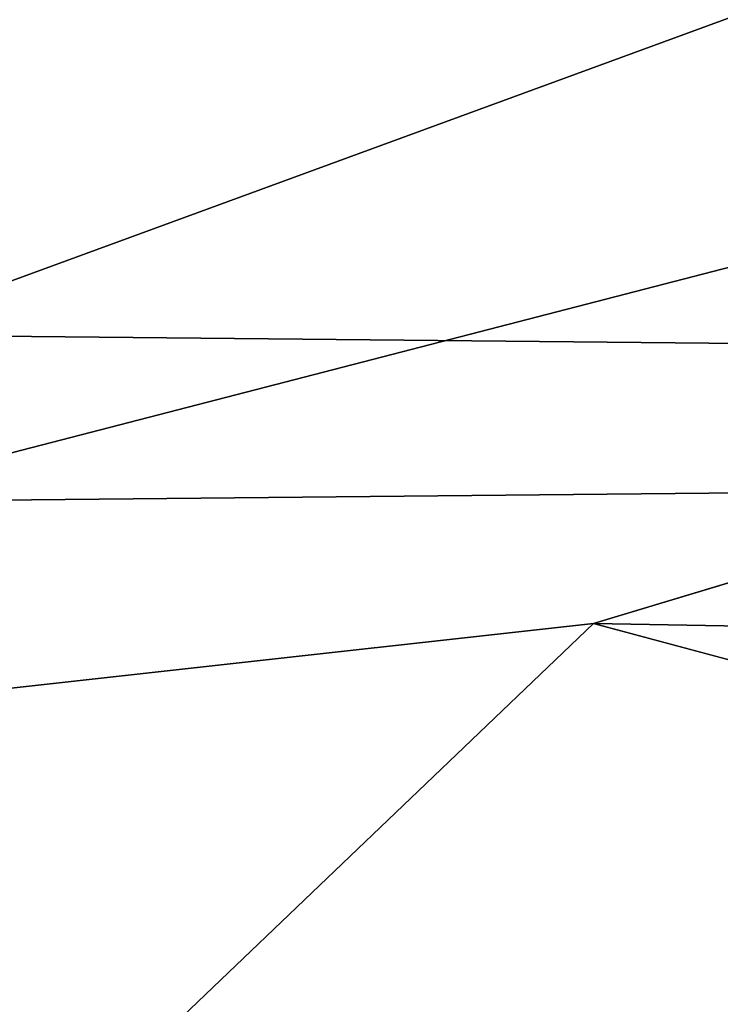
# Model space of a CAD drawing. Extents: x -250 to 250, y -426 to 356.
# Tile 56 of 256: x -5.483 to -5.012, y -240.289 to -239.627. Entities that reach past the tile are written whole.
import ezdxf

# ---------------------------------------------------------------- set-up
doc = ezdxf.new("R2010")
doc.units = 0
doc.header["$LTSCALE"] = 41.718519
for name, color, linetype in [('1626', 7, 'CONTINUOUS'), ('1627', 7, 'CONTINUOUS'), ('1629', 7, 'CONTINUOUS'), ('1647', 7, 'CONTINUOUS'), ('2502', 7, 'CONTINUOUS'), ('7', 7, 'CONTINUOUS')]:
    doc.layers.add(name, color=color, linetype=linetype)

msp = doc.modelspace()

# ---------------------------------------------------------------- linework, layer by layer
at = {"layer": '1626', "color": 7, "linetype": 'CONTINUOUS'}
msp.add_3dface([(-9.22239, -242.56576, -68.65), (-4.24643, -238.5533, -68.65), (-4.54687, -240.3587, -68.65), (-9.22239, -242.56576, -68.65)], dxfattribs=at)
at = {"layer": '1627', "color": 7, "linetype": 'CONTINUOUS'}
for points in [[(5.38093, -240.21598, -15.65), (0, -238.5, -15.65), (-5.09721, -240.03317, -15.65), (5.38093, -240.21598, -15.65)], [(-5.09721, -240.03317, -15.65), (-9.02198, -243.78393, -15.65), (0, -241.4, -15.65), (-5.09721, -240.03317, -15.65)], [(5.38093, -240.21598, -15.65), (-5.09721, -240.03317, -15.65), (0, -241.4, -15.65), (5.38093, -240.21598, -15.65)]]:
    msp.add_3dface(points, dxfattribs=at)
at = {"layer": '1629', "color": 7, "linetype": 'CONTINUOUS'}
for points in [[(-4.28827, -238.46175, -68.55), (-6.9831, -240.15751, -68.55), (-4.76091, -238.69196, -53.59381), (-4.28827, -238.46175, -68.55)], [(-4.76091, -238.69196, -53.59381), (-6.9831, -240.15751, -68.55), (-5.14908, -238.90126, -51.65), (-4.76091, -238.69196, -53.59381)], [(-5.08186, -238.86369, -16.65), (-6.9831, -240.15751, -68.55), (-8.98734, -242.12794, -16.65), (-5.08186, -238.86369, -16.65)], [(-5.14908, -238.90126, -30.15), (-6.9831, -240.15751, -68.55), (-5.08186, -238.86369, -16.65), (-5.14908, -238.90126, -30.15)], [(-5.14908, -238.90126, -51.65), (-6.9831, -240.15751, -68.55), (-5.14908, -238.90126, -30.15), (-5.14908, -238.90126, -51.65)]]:
    msp.add_3dface(points, dxfattribs=at)
at = {"layer": '1647', "color": 7, "linetype": 'CONTINUOUS'}
for points in [[(-5.08186, -238.86369, -16.65), (-6.56078, -240.19553, -15.94289), (0, -237.79289, -15.94289), (-5.08186, -238.86369, -16.65)], [(-6.56078, -240.19553, -15.94289), (0, -238.5, -15.65), (0, -237.79289, -15.94289), (-6.56078, -240.19553, -15.94289)], [(-5.09721, -240.03317, -15.65), (0, -238.5, -15.65), (-6.56078, -240.19553, -15.94289), (-5.09721, -240.03317, -15.65)], [(-5.08186, -238.86369, -16.65), (-8.98734, -242.12794, -16.65), (-6.56078, -240.19553, -15.94289), (-5.08186, -238.86369, -16.65)], [(-9.02198, -243.78393, -15.65), (-5.09721, -240.03317, -15.65), (-6.56078, -240.19553, -15.94289), (-9.02198, -243.78393, -15.65)]]:
    msp.add_3dface(points, dxfattribs=at)
at = {"layer": '2502', "color": 7, "linetype": 'CONTINUOUS'}
for points in [[(-4.24643, -238.5533, -68.65), (-6.9831, -240.15751, -68.55), (-4.28827, -238.46175, -68.55), (-4.24643, -238.5533, -68.65)], [(-4.24643, -238.5533, -68.65), (-9.22239, -242.56576, -68.65), (-6.9831, -240.15751, -68.55), (-4.24643, -238.5533, -68.65)]]:
    msp.add_3dface(points, dxfattribs=at)
at = {"layer": '7', "color": 7, "linetype": 'CONTINUOUS'}
for points in [[(210, -237.79048, 10.16267), (-210, -237.79048, 10.16267), (-210, -242, 11), (210, -237.79048, 10.16267)], [(210, -242, 11), (210, -237.79048, 10.16267), (-210, -242, 11), (210, -242, 11)], [(210, -237.79048, -10.16267), (210, -242, -11), (-210, -237.79048, -10.16267), (210, -237.79048, -10.16267)], [(210, -242, -11), (-210, -242, -11), (-210, -237.79048, -10.16267), (210, -242, -11)]]:
    msp.add_3dface(points, dxfattribs=at)

doc.saveas('drawing.dxf')
